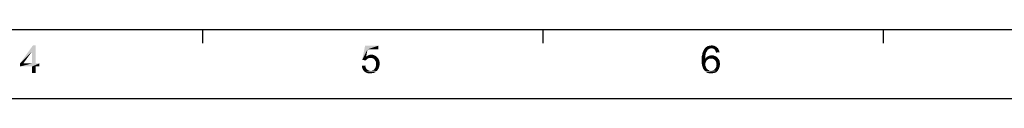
# Model space of a CAD drawing. Extents: x 0 to 841, y 0 to 594.
# Tile 8 of 91: x 270 to 484, y 0 to 15. Entities that reach past the tile are written whole.
import ezdxf

# ---------------------------------------------------------------- set-up
doc = ezdxf.new("R2010")
doc.units = 0
doc.header["$LTSCALE"] = 46.255
doc.header["$MEASUREMENT"] = 0
doc.layers.get('0').update_dxf_attribs({"linetype": 'CONTINUOUS'})

msp = doc.modelspace()

# ---------------------------------------------------------------- linework, layer by layer
at = {"color": 7, "linetype": 'Continuous'}
for p, q in [((15, 15), (826, 15)), ((309.9, 15), (309.9, 12)), ((383.63, 15), (383.63, 12)), ((457.36, 15), (457.36, 12)), ((0, 0), (841, 0))]:
    msp.add_line(p, q, dxfattribs=at)
for points in [[(273.75, 11.54), (273, 10.25), (270.37, 7.63)], [(273.75, 11.54), (270.37, 7.63), (273.17, 11.54)], [(273, 7.63), (273, 10.25), (273.75, 11.54)], [(273, 7.63), (273.75, 11.54), (273.75, 7.63)], [(345.66, 10.69), (344.5, 8.38), (345.12, 11.45)], [(345.66, 10.69), (345.35, 9.09), (344.5, 8.38)], [(345.12, 11.45), (347.97, 11.45), (345.66, 10.69)], [(345.66, 10.69), (347.97, 11.45), (347.97, 10.69)], [(419.83, 10.83), (419.65, 10.78), (418.54, 10.61)], [(419.83, 10.83), (418.54, 10.61), (418.68, 10.83)], [(419.65, 10.78), (419.52, 10.69), (418.54, 10.61)], [(418.54, 10.61), (419.52, 10.69), (419.34, 10.56)], [(420.14, 10.92), (418.68, 10.83), (418.81, 11.01)], [(420.14, 10.92), (419.96, 10.87), (418.68, 10.83)], [(418.68, 10.83), (419.96, 10.87), (419.83, 10.83)], [(421.34, 11.09), (418.81, 11.01), (418.99, 11.14)], [(420.14, 10.92), (418.81, 11.01), (421.34, 11.09)], [(421.12, 11.27), (418.99, 11.14), (419.16, 11.27)], [(418.99, 11.14), (421.12, 11.27), (421.34, 11.09)], [(419.16, 11.27), (419.34, 11.36), (420.85, 11.41)], [(419.16, 11.27), (420.85, 11.41), (421.12, 11.27)], [(420.85, 11.41), (419.34, 11.36), (419.52, 11.41)], [(419.96, 11.49), (420.54, 11.49), (419.52, 11.41)], [(419.96, 11.49), (419.52, 11.41), (419.74, 11.49)], [(419.52, 11.41), (420.54, 11.49), (420.85, 11.41)], [(419.96, 11.49), (420.19, 11.54), (420.54, 11.49)], [(420.14, 10.92), (421.34, 11.09), (421.56, 10.92)], [(421.56, 10.92), (420.36, 10.87), (420.14, 10.92)], [(420.54, 10.83), (420.36, 10.87), (421.56, 10.92)], [(420.72, 10.74), (420.54, 10.83), (421.56, 10.92)], [(420.72, 10.74), (421.56, 10.92), (421.7, 10.65)], [(421.7, 10.65), (420.85, 10.61), (420.72, 10.74)], [(270.37, 7.63), (273, 10.25), (271.09, 7.63)], [(345.35, 9.09), (345.92, 8.78), (344.5, 8.38)], [(345.92, 8.78), (345.79, 8.74), (344.5, 8.38)], [(345.79, 8.74), (345.66, 8.65), (344.5, 8.38)], [(345.66, 8.65), (345.44, 8.47), (344.5, 8.38)], [(347.44, 9.23), (345.35, 9.09), (345.61, 9.27)], [(345.35, 9.09), (347.44, 9.23), (347.75, 8.96)], [(345.35, 9.09), (347.75, 8.96), (346.28, 8.83)], [(345.35, 9.09), (346.28, 8.83), (345.92, 8.78)], [(347.17, 9.36), (345.61, 9.27), (345.88, 9.41)], [(345.61, 9.27), (347.17, 9.36), (347.44, 9.23)], [(346.81, 9.49), (345.88, 9.41), (346.15, 9.49)], [(345.88, 9.41), (346.81, 9.49), (347.17, 9.36)], [(345.92, 8.78), (346.28, 8.83), (346.1, 8.78)], [(346.15, 9.49), (346.46, 9.54), (346.81, 9.49)], [(346.55, 8.78), (346.28, 8.83), (347.75, 8.96)], [(346.81, 8.74), (346.55, 8.78), (347.75, 8.96)], [(346.81, 8.74), (347.75, 8.96), (347.97, 8.69)], [(347.97, 8.69), (346.99, 8.61), (346.81, 8.74)], [(347.17, 8.47), (346.99, 8.61), (347.97, 8.69)], [(347.17, 8.47), (347.97, 8.69), (348.15, 8.34)], [(418.85, 9.36), (418.05, 9.14), (418.14, 9.49)], [(418.05, 9.14), (418.85, 9.36), (418.81, 9.01)], [(418.81, 9.01), (418.05, 8.74), (418.05, 9.14)], [(418.05, 8.74), (418.81, 9.01), (418.81, 8.61)], [(418.81, 8.61), (418.05, 8.34), (418.05, 8.74)], [(419.56, 8.61), (419.39, 8.47), (418.05, 8.34)], [(418.81, 8.61), (419.56, 8.61), (418.05, 8.34)], [(418.9, 9.72), (418.14, 9.49), (418.19, 9.81)], [(418.14, 9.49), (418.9, 9.72), (418.85, 9.36)], [(418.99, 9.98), (418.19, 9.81), (418.28, 10.12)], [(418.19, 9.81), (418.99, 9.98), (418.9, 9.72)], [(419.21, 10.38), (419.12, 10.21), (418.28, 10.12)], [(419.21, 10.38), (418.28, 10.12), (418.41, 10.38)], [(418.28, 10.12), (419.12, 10.21), (418.99, 9.98)], [(419.34, 10.56), (418.41, 10.38), (418.54, 10.61)], [(418.41, 10.38), (419.34, 10.56), (419.21, 10.38)], [(420.05, 8.69), (418.81, 8.61), (418.94, 8.78)], [(420.05, 8.69), (419.79, 8.65), (418.81, 8.61)], [(418.81, 8.61), (419.79, 8.65), (419.56, 8.61)], [(421.48, 8.83), (418.94, 8.78), (419.08, 8.96)], [(420.05, 8.69), (418.94, 8.78), (421.48, 8.83)], [(421.21, 9.09), (419.08, 8.96), (419.25, 9.09)], [(419.08, 8.96), (421.21, 9.09), (421.48, 8.83)], [(419.25, 9.09), (419.43, 9.18), (420.9, 9.23)], [(419.25, 9.09), (420.9, 9.23), (421.21, 9.09)], [(420.9, 9.23), (419.43, 9.18), (419.61, 9.27)], [(419.61, 9.27), (419.83, 9.32), (420.59, 9.36)], [(419.61, 9.27), (420.59, 9.36), (420.9, 9.23)], [(420.59, 9.36), (419.83, 9.32), (420.01, 9.36)], [(420.01, 9.36), (420.23, 9.41), (420.59, 9.36)], [(420.32, 8.65), (420.05, 8.69), (421.48, 8.83)], [(420.54, 8.61), (420.32, 8.65), (421.48, 8.83)], [(420.54, 8.61), (421.48, 8.83), (421.7, 8.56)], [(421.7, 8.56), (420.72, 8.47), (420.54, 8.61)], [(420.9, 8.34), (420.72, 8.47), (421.7, 8.56)], [(420.94, 10.47), (420.85, 10.61), (421.7, 10.65)], [(420.9, 8.34), (421.7, 8.56), (421.88, 8.25)], [(421.03, 10.34), (420.94, 10.47), (421.7, 10.65)], [(421.03, 10.34), (421.7, 10.65), (421.83, 10.34)], [(421.83, 10.34), (421.08, 10.16), (421.03, 10.34)], [(421.08, 10.16), (421.83, 10.34), (421.92, 10.03)], [(421.92, 10.03), (421.16, 9.98), (421.08, 10.16)], [(273.75, 7.63), (274.55, 7.63), (270.37, 6.96)], [(273, 7.63), (273.75, 7.63), (270.37, 6.96)], [(271.09, 7.63), (273, 7.63), (270.37, 6.96)], [(271.09, 7.63), (270.37, 6.96), (270.37, 7.63)], [(273, 6.96), (270.37, 6.96), (274.55, 7.63)], [(273.75, 6.96), (273, 6.96), (274.55, 7.63)], [(273.75, 6.96), (273, 5.54), (273, 6.96)], [(273, 5.54), (273.75, 6.96), (273.75, 5.54)], [(273.75, 6.96), (274.55, 7.63), (274.55, 6.96)], [(344.41, 7.14), (345.17, 7.18), (345.21, 6.92)], [(345.21, 6.92), (344.46, 6.74), (344.41, 7.14)], [(344.46, 6.74), (345.21, 6.92), (345.3, 6.69)], [(345.3, 6.69), (344.59, 6.43), (344.46, 6.74)], [(344.5, 8.38), (345.44, 8.47), (345.26, 8.29)], [(345.3, 6.69), (345.39, 6.47), (344.59, 6.43)], [(344.59, 6.43), (345.39, 6.47), (345.52, 6.34)], [(345.52, 6.34), (344.72, 6.16), (344.59, 6.43)], [(346.77, 6.16), (346.99, 6.25), (348.01, 6.47)], [(346.77, 6.16), (348.01, 6.47), (347.79, 6.16)], [(346.99, 6.25), (347.17, 6.43), (348.01, 6.47)], [(348.15, 8.34), (347.3, 8.25), (347.17, 8.47)], [(348.01, 6.47), (347.17, 6.43), (347.3, 6.65)], [(347.44, 8.03), (347.3, 8.25), (348.15, 8.34)], [(348.15, 6.83), (347.3, 6.65), (347.44, 6.92)], [(347.3, 6.65), (348.15, 6.83), (348.01, 6.47)], [(347.44, 8.03), (348.15, 8.34), (348.24, 7.98)], [(348.24, 7.98), (347.48, 7.76), (347.44, 8.03)], [(348.24, 7.18), (347.44, 6.92), (347.48, 7.18)], [(347.44, 6.92), (348.24, 7.18), (348.15, 6.83)], [(347.48, 7.76), (348.24, 7.98), (348.28, 7.58)], [(348.28, 7.58), (347.52, 7.49), (347.48, 7.76)], [(347.48, 7.18), (347.52, 7.49), (348.28, 7.58)], [(347.48, 7.18), (348.28, 7.58), (348.24, 7.18)], [(418.05, 8.34), (419.39, 8.47), (419.16, 8.34)], [(419.16, 8.34), (419.03, 8.16), (418.05, 7.94)], [(419.16, 8.34), (418.05, 7.94), (418.05, 8.34)], [(418.05, 7.94), (419.03, 8.16), (418.94, 7.94)], [(418.94, 7.94), (418.85, 7.72), (418.05, 7.58)], [(418.94, 7.94), (418.05, 7.58), (418.05, 7.94)], [(418.05, 7.58), (418.85, 7.72), (418.85, 7.45)], [(418.85, 7.45), (418.1, 7.27), (418.05, 7.58)], [(418.1, 7.27), (418.85, 7.45), (418.85, 7.27)], [(418.85, 7.27), (418.19, 7.01), (418.1, 7.27)], [(418.85, 7.27), (418.85, 7.09), (418.19, 7.01)], [(418.19, 7.01), (418.85, 7.09), (418.94, 6.92)], [(418.94, 6.92), (418.28, 6.74), (418.19, 7.01)], [(418.28, 6.74), (418.94, 6.92), (418.99, 6.74)], [(418.99, 6.74), (418.36, 6.47), (418.28, 6.74)], [(418.99, 6.74), (419.08, 6.56), (418.36, 6.47)], [(418.36, 6.47), (419.08, 6.56), (419.21, 6.43)], [(419.21, 6.43), (418.5, 6.29), (418.36, 6.47)], [(419.21, 6.43), (419.3, 6.34), (418.5, 6.29)], [(421.74, 6.43), (420.72, 6.25), (420.9, 6.43)], [(420.72, 6.25), (421.74, 6.43), (421.61, 6.21)], [(421.88, 8.25), (421.03, 8.16), (420.9, 8.34)], [(420.9, 6.43), (421.03, 6.61), (421.83, 6.65)], [(420.9, 6.43), (421.83, 6.65), (421.74, 6.43)], [(421.16, 7.94), (421.03, 8.16), (421.88, 8.25)], [(421.83, 6.65), (421.03, 6.61), (421.16, 6.83)], [(421.16, 7.94), (421.88, 8.25), (421.96, 7.85)], [(421.96, 7.85), (421.21, 7.67), (421.16, 7.94)], [(421.92, 6.92), (421.16, 6.83), (421.21, 7.09)], [(421.16, 6.83), (421.92, 6.92), (421.83, 6.65)], [(421.21, 7.67), (421.96, 7.85), (422.01, 7.45)], [(422.01, 7.45), (421.25, 7.41), (421.21, 7.67)], [(421.96, 7.18), (421.21, 7.09), (421.25, 7.41)], [(421.21, 7.09), (421.96, 7.18), (421.92, 6.92)], [(421.25, 7.41), (422.01, 7.45), (421.96, 7.18)], [(345.52, 6.34), (345.7, 6.21), (344.72, 6.16)], [(344.72, 6.16), (345.7, 6.21), (345.84, 6.12)], [(345.84, 6.12), (344.95, 5.89), (344.72, 6.16)], [(345.84, 6.12), (346.06, 6.07), (344.95, 5.89)], [(346.55, 6.07), (347.66, 5.98), (344.95, 5.89)], [(346.28, 6.07), (346.55, 6.07), (344.95, 5.89)], [(346.06, 6.07), (346.28, 6.07), (344.95, 5.89)], [(344.95, 5.89), (347.66, 5.98), (347.48, 5.85)], [(347.48, 5.85), (345.26, 5.67), (344.95, 5.89)], [(347.48, 5.85), (347.3, 5.72), (345.26, 5.67)], [(345.26, 5.67), (347.3, 5.72), (347.12, 5.63)], [(347.12, 5.63), (345.52, 5.54), (345.26, 5.67)], [(346.72, 5.54), (345.52, 5.54), (347.12, 5.63)], [(346.72, 5.54), (345.88, 5.49), (345.52, 5.54)], [(345.88, 5.49), (346.72, 5.54), (346.5, 5.49)], [(346.5, 5.49), (346.28, 5.45), (345.88, 5.49)], [(347.79, 6.16), (346.55, 6.07), (346.77, 6.16)], [(346.55, 6.07), (347.79, 6.16), (347.66, 5.98)], [(346.72, 5.54), (347.12, 5.63), (346.95, 5.54)], [(418.5, 6.29), (419.3, 6.34), (419.43, 6.21)], [(419.43, 6.21), (418.63, 6.12), (418.5, 6.29)], [(419.43, 6.21), (419.61, 6.16), (418.63, 6.12)], [(418.63, 6.12), (419.61, 6.16), (419.74, 6.07)], [(419.74, 6.07), (418.76, 5.94), (418.63, 6.12)], [(420.32, 6.07), (421.48, 5.98), (418.76, 5.94)], [(420.05, 6.07), (420.32, 6.07), (418.76, 5.94)], [(419.92, 6.07), (420.05, 6.07), (418.76, 5.94)], [(419.74, 6.07), (419.92, 6.07), (418.76, 5.94)], [(418.94, 5.81), (418.76, 5.94), (421.48, 5.98)], [(418.94, 5.81), (421.48, 5.98), (421.3, 5.81)], [(421.3, 5.81), (419.08, 5.67), (418.94, 5.81)], [(419.08, 5.67), (421.3, 5.81), (421.08, 5.67)], [(421.08, 5.67), (419.3, 5.58), (419.08, 5.67)], [(419.3, 5.58), (421.08, 5.67), (420.85, 5.58)], [(420.85, 5.58), (419.48, 5.54), (419.3, 5.58)], [(419.48, 5.54), (420.85, 5.58), (420.63, 5.54)], [(420.63, 5.54), (419.65, 5.49), (419.48, 5.54)], [(419.88, 5.49), (419.65, 5.49), (420.63, 5.54)], [(419.88, 5.49), (420.63, 5.54), (420.36, 5.49)], [(420.36, 5.49), (420.1, 5.45), (419.88, 5.49)], [(420.32, 6.07), (420.54, 6.16), (421.61, 6.21)], [(420.32, 6.07), (421.61, 6.21), (421.48, 5.98)], [(421.61, 6.21), (420.54, 6.16), (420.72, 6.25)]]:
    msp.add_solid(points, dxfattribs=at)

doc.saveas('drawing.dxf')
